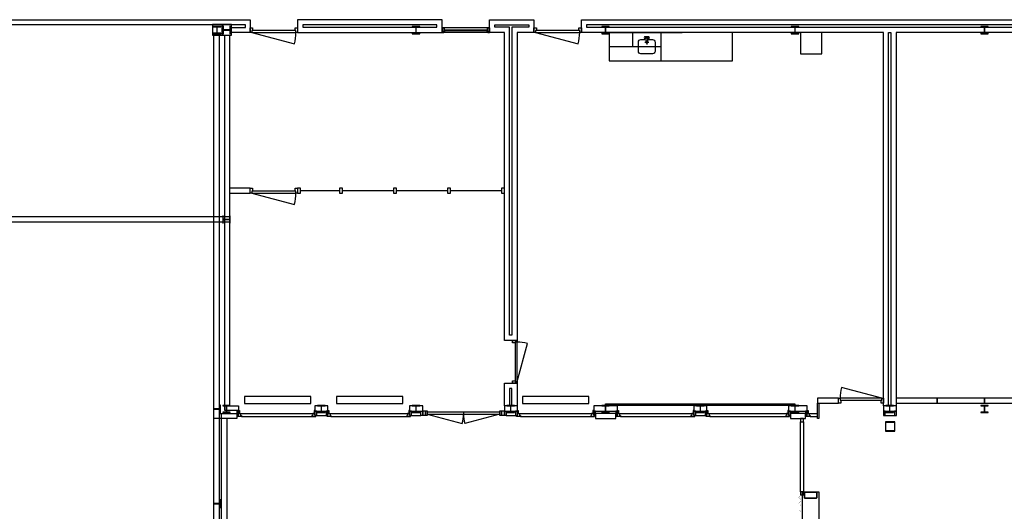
# Model space of a CAD drawing. Header units: millimetres. Extents: x 7256 to 213640, y 21030 to 164335.
# Tile 28 of 70: x 84624 to 105408, y 110292 to 120674. Entities that reach past the tile are written whole.
import ezdxf

# ---------------------------------------------------------------- set-up
doc = ezdxf.new("R2010")
doc.units = ezdxf.units.MM
doc.header["$LTSCALE"] = 100
for name, color, linetype in [('AA28----_KONSTRUKTIE', 252, 'Continuous'), ('AL21----_BUITENWAND', 3, 'Continuous'), ('AL22----_BINNENWAND', 2, 'Continuous'), ('AL28----_KONSTRUKTIE_BETON', 3, 'Continuous'), ('AL28----_KONSTRUKTIE_STAAL', 1, 'Continuous'), ('AL31----_BUITENKOZIJNEN', 1, 'Continuous'), ('AL32----_BINNENKOZIJNEN', 1, 'Continuous'), ('AL51----_RADIATOREN', 8, 'Continuous'), ('AL73----_KEUKEN', 7, 'Continuous'), ('AL90----_GROEN', 3, 'Continuous')]:
    doc.layers.add(name, color=color, linetype=linetype)

# ---------------------------------------------------------------- blocks, each defined once
blk = doc.blocks.new('HEA 160')
at = {"layer": 'AA28----_KONSTRUKTIE'}
h = blk.add_hatch(color=256, dxfattribs=at)
h.dxf.hatch_style = 1
h.paths.add_polyline_path([(80, -76), (80, -67), (18, -67, -0.414214), (3, -52), (3, 52, -0.414214), (18, 67), (80, 67), (80, 76), (-80, 76), (-80, 67), (-18, 67, -0.414214), (-3, 52), (-3, -52, -0.414214), (-18, -67), (-80, -67), (-80, -76)])
at = {"layer": 'AL28----_KONSTRUKTIE_STAAL'}
blk.add_lwpolyline([(-80, 76), (-80, 67), (-18, 67, -0.414214), (-3, 52), (-3, -52, -0.414214), (-18, -67), (-80, -67), (-80, -76), (80, -76), (80, -67), (18, -67, -0.414214), (3, -52), (3, 52, -0.414214), (18, 67), (80, 67), (80, 76)], format="xyb", close=True, dxfattribs=at)
blk = doc.blocks.new('*U144')
at = {"layer": 'AL31----_BUITENKOZIJNEN'}
for points in [[(-1565, 21), (-826, 219)], [(-35, 21), (-774, 219)], [(-800, -21), (-800, 21)]]:
    blk.add_lwpolyline(points, dxfattribs=at)
for points in [[(-1600, 50), (-1565, 50), (-1565, -50), (-1600, -50)], [(-1565, 21), (-1565, -21), (-35, -21), (-35, 21)], [(-35, 50), (0, 50), (0, -50), (-35, -50)]]:
    blk.add_lwpolyline(points, close=True, dxfattribs=at)
for centre, start, end in [((-1565, 21), 0, 15), ((-35, 21), 164.9994, 180.0017)]:
    blk.add_arc(centre, 765, start, end, dxfattribs=at)
blk = doc.blocks.new('*U131')
at = {"layer": 'AL32----_BINNENKOZIJNEN'}
blk.add_lwpolyline([(-35, 50), (-933, 291)], dxfattribs=at)
for points in [[(-1000, 50), (-965, 50), (-965, 9), (-950, 9), (-950, -50), (-1000, -50)], [(-965, 9), (-35, 9), (-35, 50), (-965, 50)], [(-50, -50), (-50, 9), (-35, 9), (-35, 50), (0, 50), (0, -50)]]:
    blk.add_lwpolyline(points, close=True, dxfattribs=at)
blk.add_arc((-35, 50), 930, 165, 180, dxfattribs=at)
blk = doc.blocks.new('*U162')
at = {"layer": 'AL32----_BINNENKOZIJNEN'}
for points in [[(-1000, -50), (-965, -50), (-965, -9), (-950, -9), (-950, 50), (-1000, 50)], [(-1000, 50), (-965, 50), (-965, 9), (-950, 9), (-950, -50), (-1000, -50)], [(-965, 9), (-35, 9), (-35, 50), (-965, 50)], [(-50, 50), (-50, -9), (-35, -9), (-35, -50), (0, -50), (0, 50)], [(-50, -50), (-50, 9), (-35, 9), (-35, 50), (0, 50), (0, -50)], [(-965, -9), (-35, -9), (-35, -50), (-965, -50)]]:
    blk.add_lwpolyline(points, close=True, dxfattribs=at)
blk = doc.blocks.new('*U145')
at = {"layer": 'AL32----_BINNENKOZIJNEN'}
blk.add_lwpolyline([(-35, 51), (-885, 277)], dxfattribs=at)
for points in [[(-950, 50), (-915, 50), (-915, 9), (-900, 9), (-900, -50), (-950, -50)], [(-915, 9), (-35, 9), (-35, 50), (-915, 50)], [(-50, -50), (-50, 9), (-35, 9), (-35, 50), (0, 50), (0, -50)]]:
    blk.add_lwpolyline(points, close=True, dxfattribs=at)
blk.add_arc((-35, 51), 880, 165.0737, 180.0724, dxfattribs=at)
blk = doc.blocks.new('*U133')
at = {"layer": 'AL32----_BINNENKOZIJNEN'}
blk.add_lwpolyline([(-35, 50), (-837, 265)], dxfattribs=at)
for points in [[(-900, 50), (-865, 50), (-865, 9), (-850, 9), (-850, -50), (-900, -50)], [(-865, 9), (-35, 9), (-35, 50), (-865, 50)], [(-50, -50), (-50, 9), (-35, 9), (-35, 50), (0, 50), (0, -50)]]:
    blk.add_lwpolyline(points, close=True, dxfattribs=at)
blk.add_arc((-35, 50), 830, 165, 180, dxfattribs=at)
blk = doc.blocks.new('boom13')
for p, q in [((-606, 955), (-1011, 1186)), ((-449, 798), (-606, 955)), ((137, 948), (50, 672)), ((-204, 179), (-722, 696)), ((-679, 738), (-388, 450)), ((-370, 711), (-449, 798)), ((-213, 484), (-370, 711)), ((50, 672), (6, 360)), ((299, 369), (659, 718)), ((-388, 450), (-261, 327)), ((-156, 367), (-213, 484)), ((-966, 249), (-645, 88)), ((-261, 327), (-187, 297)), ((-187, 297), (-156, 327)), ((-156, 327), (-156, 367)), ((6, 360), (32, 289)), ((32, 289), (121, 280)), ((121, 280), (299, 369)), ((-645, 88), (-379, 36)), ((-379, 36), (-204, 40)), ((-170, 127), (-204, 179)), ((-204, 40), (-170, 70)), ((-170, 70), (-170, 127)), ((228, 49), (201, 13)), ((201, 13), (201, -58)), ((388, 76), (228, 49)), ((950, 127), (388, 76)), ((201, -58), (255, -111)), ((255, -111), (362, -147)), ((362, -147), (935, -144))]:
    blk.add_line(p, q)
for points in [[(-413, 759), (-447, 992), (-269, 1281), (-35, 1515), (-13, 1692), (-46, 1926)], [(-257, 1303), (-235, 1570), (-369, 1759), (-402, 1881)], [(-366, 1282), (-285, 1517), (-346, 1659), (-369, 1793), (-399, 1887)], [(-313, 1681), (-246, 1770), (-257, 1904)], [(-285, 1532), (-63, 1735), (-14, 1860), (-45, 1939)], [(-189, 1626), (-250, 1894)], [(-224, 1581), (-146, 1704), (-124, 1926)], [(-55, 1742), (181, 1756), (261, 1834), (270, 1904)], [(-22, 1868), (112, 1906)], [(137, 948), (215, 1182), (313, 1542), (331, 1778), (411, 1903)], [(354, 1515), (343, 1637), (165, 1748), (199, 1926)], [(269, 1841), (364, 1903)], [(-702, 1481), (-858, 1537), (-925, 1692)], [(-169, 984), (-173, 989), (-374, 1274), (-593, 1370), (-859, 1546), (-920, 1704)], [(-814, 1737), (-669, 1392), (-536, 1248), (-447, 981), (-524, 1248), (-480, 1481), (-536, 1726), (-569, 1837)], [(-585, 1378), (-599, 1520), (-669, 1591), (-715, 1702), (-785, 1773)], [(-708, 1694), (-659, 1803)], [(-669, 1381), (-636, 1592), (-702, 1793)], [(-35, 1515), (210, 1548), (477, 1492), (599, 1537), (788, 1637), (821, 1737)], [(321, 1550), (472, 1698), (497, 1863)], [(343, 1648), (488, 1704), (532, 1826)], [(499, 1715), (710, 1781)], [(590, 1752), (544, 1831)], [(707, 1648), (598, 1744), (607, 1815)], [(929, 1057), (924, 1363), (729, 1530), (715, 1656), (740, 1774)], [(800, 1490), (920, 1686)], [(-1254, 1296), (-1229, 1464), (-1251, 1463)], [(-1095, 1504), (-1160, 1475), (-1194, 1518)], [(-966, 249), (-1136, 377), (-1160, 636), (-1100, 999), (-1069, 1336), (-1084, 1501), (-1026, 1635)], [(-1158, 1348), (-1114, 1592)], [(-838, 771), (-961, 988), (-951, 1244), (-993, 1420), (-1088, 1527), (-1114, 1604)], [(-874, 1546), (-1008, 1540), (-1062, 1627)], [(848, 806), (945, 1056), (1095, 1189), (1176, 1392), (1248, 1462)], [(988, 1381), (922, 1526), (922, 1604), (933, 1648)], [(932, 1371), (1068, 1535), (1076, 1574)], [(1020, 1171), (1001, 1377), (1055, 1484), (1130, 1550)], [(1040, 1500), (1046, 1595)], [(-1383, 1234), (-1502, 1265)], [(-722, 696), (-968, 847), (-1210, 999), (-1342, 1181), (-1459, 1300)], [(-972, 987), (-1092, 1170), (-1254, 1296), (-1400, 1311)], [(-1104, 1115), (-1320, 1126), (-1373, 1231), (-1358, 1377)], [(-969, 892), (-1014, 1192), (-1158, 1337), (-1303, 1415)], [(685, 691), (848, 929), (1012, 1163), (1200, 1286), (1325, 1397)], [(988, 926), (1177, 1037), (1311, 1192), (1333, 1337)], [(1119, 1196), (1316, 1218), (1395, 1296)], [(1214, 1211), (1341, 1351)], [(-1218, 1007), (-1423, 978), (-1532, 1026), (-1602, 1097)], [(-1330, 1129), (-1455, 1092), (-1557, 1142)], [(1305, 896), (1432, 1083), (1519, 1137)], [(1311, 1192), (1478, 1159), (1478, 1181)], [(-1157, 647), (-1453, 701), (-1638, 830), (-1700, 903)], [(-1427, 965), (-1568, 891), (-1646, 887), (-1690, 896)], [(-1598, 808), (-1608, 902), (-1661, 962)], [(-1548, 1010), (-1643, 1011)], [(-679, 738), (-791, 848), (-980, 892), (-1347, 903), (-1637, 1026)], [(-169, 984), (-101, 476), (-74, 236), (-3, 182), (130, 191), (264, 289), (685, 691)], [(766, 803), (988, 914), (1244, 892), (1422, 926), (1533, 1014), (1611, 1037)], [(945, 124), (950, 127), (1245, 314), (1352, 529), (1541, 785), (1701, 838)], [(1098, 677), (1297, 903), (1502, 996), (1597, 1011)], [(1463, 973), (1549, 932), (1627, 947)], [(1542, 801), (1542, 935), (1631, 984)], [(-1736, 459), (-1813, 667)], [(-1509, -64), (-1555, 179), (-1512, 448), (-1563, 568), (-1672, 752), (-1774, 780)], [(-1451, 712), (-1677, 725), (-1768, 772)], [(659, 718), (855, 798), (1090, 685), (1371, 447), (1644, 247), (1792, 175), (1878, 56)], [(1360, 520), (1502, 527), (1577, 594), (1689, 634), (1764, 701)], [(1600, 578), (1633, 704), (1728, 766)], [(1681, 627), (1788, 573)], [(1718, 569), (1805, 655)], [(-1674, 471), (-1860, 508)], [(-1661, 307), (-1724, 449), (-1848, 487)], [(-1613, 398), (-1733, 556), (-1840, 584)], [(1472, 391), (1592, 570), (1710, 561), (1827, 474)], [(-1529, 325), (-1650, 308), (-1752, 124), (-1932, 149)], [(-1395, 307), (-1656, 145), (-1699, -108), (-1799, -185), (-1913, -224)], [(-1138, 366), (-1403, 320), (-1594, 382), (-1810, 346), (-1907, 371)], [(1252, 306), (1483, 213), (1628, 268), (1763, 283), (1859, 309)], [(1499, 212), (1690, -20), (1812, -74), (1893, -48)], [(1800, 183), (1809, 254), (1864, 261)], [(-1667, 148), (-1877, 180), (-1915, 167)], [(-879, -432), (-510, -289), (-226, -147), (-217, -67), (-297, 5), (-404, 31)], [(0, 162), (-62, 137), (-62, 37), (0, 0), (100, -12), (125, 25), (112, 112), (75, 137), (37, 125), (0, 150)], [(1521, -126), (1674, 12), (1792, 33), (1890, 12)], [(1587, 113), (1858, 159)], [(1797, 55), (1876, 106)], [(-1701, -27), (-1930, -25)], [(-879, -432), (-967, -449), (-1264, -286), (-1509, -64), (-1688, -51), (-1919, -96)], [(-1566, -256), (-1692, -185), (-1916, -173)], [(-1789, -188), (-1814, -330), (-1879, -359)], [(-891, -407), (-492, -352), (-218, -204), (-135, -200), (-113, -230), (-130, -300), (-237, -923)], [(-87, -62), (-162, -87), (-125, -162), (-62, -150), (0, -125), (0, -62), (-37, -50), (-100, -75)], [(75, -100), (37, -150), (112, -200), (150, -162), (137, -87), (75, -100)], [(935, -144), (1224, -133), (1510, -124), (1721, -202), (1884, -236)], [(986, -142), (1123, -269), (1479, -385), (1713, -415), (1834, -501)], [(1697, -28), (1699, -264), (1772, -347), (1843, -360)], [(1821, -67), (1852, -203)], [(-1662, -350), (-1754, -288), (-1887, -306)], [(-1505, -468), (-1710, -415), (-1864, -478)], [(-1817, -341), (-1861, -422)], [(-1287, -276), (-1555, -267), (-1737, -410), (-1857, -449)], [(-891, -407), (-1135, -370), (-1495, -471), (-1706, -577), (-1854, -573)], [(-492, -352), (-495, -358), (-911, -922), (-881, -1160), (-895, -1478), (-999, -1611)], [(-702, -669), (-359, -405), (-163, -271), (-39, -236), (59, -236), (166, -271), (264, -360), (639, -692)], [(319, -824), (184, -520), (95, -342), (15, -298), (-39, -325), (-83, -431), (-318, -1107)], [(1486, -393), (1626, -551), (1790, -585)], [(1780, -356), (1837, -454)], [(-1728, -663), (-1831, -613)], [(-1693, -853), (-1356, -691), (-1218, -551), (-956, -449), (-1218, -540), (-1454, -507), (-1695, -574), (-1805, -613)], [(-1477, -889), (-1610, -694), (-1718, -666), (-1783, -695)], [(-1344, -691), (-1557, -668), (-1754, -744)], [(-1602, -926), (-1703, -830)], [(-1443, -729), (-1491, -887), (-1643, -962)], [(-702, -669), (-806, -786), (-841, -977), (-833, -1345), (-941, -1639)], [(638, -689), (708, -890), (584, -1119), (332, -1387), (120, -1650), (40, -1795), (-83, -1874)], [(319, -824), (428, -1069), (547, -1423), (663, -1629), (666, -1778)], [(637, -691), (642, -693), (968, -818), (1204, -776), (1522, -774), (1661, -871)], [(963, -976), (1270, -987), (1446, -800), (1573, -792), (1689, -823)], [(966, -829), (1029, -1069), (1159, -1153), (1252, -1252), (1330, -1314)], [(1201, -787), (1292, -897), (1390, -917), (1490, -983), (1588, -1004)], [(1535, -766), (1643, -686), (1736, -728)], [(1565, -784), (1666, -680), (1736, -692)], [(1674, -672), (1756, -630)], [(-1179, -979), (-1466, -892), (-1599, -915), (-1651, -982)], [(-1308, -945), (-1507, -1134)], [(-922, -919), (-1165, -971), (-1255, -1096), (-1359, -1184), (-1424, -1259)], [(-841, -966), (-1139, -1026), (-1276, -1177), (-1346, -1326)], [(-237, -923), (-239, -1212), (-245, -1498), (-333, -1704), (-375, -1866)], [(717, -882), (962, -992), (1087, -1149), (1286, -1240), (1352, -1315)], [(1277, -995), (1434, -1138), (1473, -1149)], [(1403, -869), (1592, -998)], [(1479, -981), (1500, -1099)], [(-318, -1107), (-576, -1144), (-942, -1102), (-1280, -1088), (-1443, -1111), (-1580, -1060)], [(-1287, -1178), (-1533, -1146)], [(-1445, -1122), (-1413, -1185), (-1455, -1222)], [(-1057, -1112), (-1057, -1328), (-1160, -1386), (-1306, -1378)], [(-892, -1157), (-1006, -1242), (-1031, -1339), (-1102, -1435), (-1127, -1532)], [(-587, -1142), (-626, -1440), (-745, -1631), (-816, -1696)], [(-307, -1109), (-249, -1371), (-300, -1565), (-254, -1779), (-274, -1877)], [(576, -1126), (792, -1336), (874, -1546), (884, -1641)], [(1038, -1082), (966, -1374), (995, -1505), (1065, -1554)], [(1011, -1213), (1210, -1402)], [(1093, -1173), (1105, -1371), (1179, -1454)], [(-1099, -1424), (-1218, -1439)], [(-1162, -1397), (-1187, -1517)], [(-1059, -1339), (-1017, -1461), (-1061, -1566)], [(-637, -1438), (-639, -1665), (-681, -1758)], [(-235, -1363), (-61, -1615), (194, -1645), (276, -1742), (321, -1853)], [(544, -1434), (501, -1641), (572, -1792)], [(963, -1385), (775, -1528), (752, -1636), (784, -1700)], [(784, -1343), (965, -1480), (1014, -1570)], [(1103, -1268), (1237, -1402)], [(-887, -1491), (-812, -1602), (-859, -1694)], [(-726, -1590), (-819, -1605), (-876, -1661)], [(-316, -1584), (-467, -1712), (-490, -1821)], [(-386, -1649), (-414, -1837)], [(-248, -1508), (-117, -1669), (-102, -1788), (-127, -1884)], [(-63, -1626), (-84, -1837), (-69, -1874)], [(113, -1651), (122, -1880)], [(271, -1486), (445, -1614), (430, -1731), (336, -1844)], [(452, -1623), (576, -1662), (633, -1760)], [(750, -1647), (705, -1752)], [(853, -1505), (808, -1589), (819, -1668)], [(1006, -1508), (916, -1614)], [(-81, -1793), (-33, -1875)], [(47, -1803), (118, -1815), (122, -1870)], [(278, -1731), (422, -1749), (454, -1813)], [(433, -1752), (515, -1792)], [(437, -1740), (518, -1831)]]:
    blk.add_lwpolyline(points)

msp = doc.modelspace()

# ---------------------------------------------------------------- hatches: boundary and pattern name
at = {"layer": 'AA28----_KONSTRUKTIE'}
h = msp.add_hatch(color=256, dxfattribs=at)
h.dxf.hatch_style = 1
h.paths.add_polyline_path([(102909, 112183, 0.414214), (102897, 112171), (102897, 111995, 0.414214), (102909, 111983), (103085, 111983, 0.414214), (103097, 111995), (103097, 112171, 0.414214), (103085, 112183)])
h.paths.add_polyline_path([(102909, 112173, 0.414214), (102907, 112171), (102907, 111995, 0.414214), (102909, 111993), (103085, 111993, 0.414214), (103087, 111995), (103087, 112171, 0.414214), (103085, 112173)], flags=16)
h = msp.add_hatch(color=256, dxfattribs=at)
h.dxf.hatch_style = 1
h.paths.add_polyline_path([(103097, 112183), (103097, 111983), (102897, 111983), (102897, 112183)])
h.paths.add_polyline_path([(103087, 111993), (102907, 111993), (102907, 112173), (103087, 112173)], flags=16)
h = msp.add_hatch(color=256, dxfattribs=at)
h.dxf.hatch_style = 1
edge = h.paths.add_edge_path(flags=16)
edge.add_arc((101205, 110578), 7, 180, 270, ccw=False)
edge.add_line((101198, 110578), (101198, 110688))
edge.add_arc((101206, 110688), 7.18, 90.9871, 179.0129, ccw=False)
edge.add_line((101205, 110695), (101435, 110695))
edge.add_arc((101435, 110688), 7.18, 0.9855, 89.0146, ccw=False)
edge.add_line((101442, 110688), (101442, 110578))
edge.add_arc((101435, 110578), 7.18, 270.9856, 359.0144, ccw=False)
edge.add_line((101435, 110571), (101205, 110571))
edge = h.paths.add_edge_path()
edge.add_arc((101205, 110578), 15, 180, 270, ccw=False)
edge.add_line((101190, 110578), (101190, 110688))
edge.add_arc((101206, 110688), 15.2, 90.6789, 179.3211, ccw=False)
edge.add_line((101205, 110703), (101435, 110703))
edge.add_arc((101435, 110688), 15.2, 0.6778, 89.3223, ccw=False)
edge.add_line((101450, 110688), (101450, 110578))
edge.add_arc((101435, 110578), 15.2, 270.6778, 359.3222, ccw=False)
edge.add_line((101435, 110563), (101205, 110563))
h = msp.add_hatch(color=256, dxfattribs=at)
h.dxf.hatch_style = 1
edge = h.paths.add_edge_path(flags=16)
edge.add_arc((101205, 110578), 7, 180, 270, ccw=False)
edge.add_line((101198, 110578), (101198, 110688))
edge.add_arc((101206, 110688), 7.18, 90.9871, 179.0129, ccw=False)
edge.add_line((101205, 110695), (101435, 110695))
edge.add_arc((101435, 110688), 7.18, 0.9855, 89.0146, ccw=False)
edge.add_line((101442, 110688), (101442, 110578))
edge.add_arc((101435, 110578), 7.18, 270.9856, 359.0144, ccw=False)
edge.add_line((101435, 110571), (101205, 110571))
edge = h.paths.add_edge_path()
edge.add_arc((101205, 110578), 15, 180, 270, ccw=False)
edge.add_line((101190, 110578), (101190, 110688))
edge.add_arc((101206, 110688), 15.2, 90.6789, 179.3211, ccw=False)
edge.add_line((101205, 110703), (101435, 110703))
edge.add_arc((101435, 110688), 15.2, 0.6778, 89.3223, ccw=False)
edge.add_line((101450, 110688), (101450, 110578))
edge.add_arc((101435, 110578), 15.2, 270.6778, 359.3222, ccw=False)
edge.add_line((101435, 110563), (101205, 110563))

# ---------------------------------------------------------------- linework, layer by layer
at = {"layer": 'AL21----_BUITENWAND'}
for p, q in [((89205, 112249), (88725, 112249)), ((88835, 112359), (89205, 112359)), ((89205, 112359), (89205, 112249))]:
    msp.add_line(p, q, dxfattribs=at)
for points in [[(88725, 112249), (88725, 120349)], [(88835, 120349), (88835, 112359)], [(88835, 116514), (88835, 108201), (88725, 108201), (88725, 116514)], [(89055, 112519), (89243, 112519), (89243, 112419), (88955, 112419)], [(89055, 112519), (89243, 112519), (89243, 112419), (88955, 112419)], [(101145, 110703), (101490, 110703)]]:
    msp.add_lwpolyline(points, dxfattribs=at)
for points in [[(90855, 112519), (90855, 112409), (91131, 112409), (91131, 112519)], [(92855, 112519), (92855, 112409), (93131, 112409), (93131, 112519)], [(94855, 112519), (94855, 112409), (95131, 112409), (95131, 112519)], [(96740, 112519), (96740, 112409), (97243, 112409), (97243, 112519)], [(98855, 112519), (98855, 112409), (99131, 112409), (99131, 112519)], [(100855, 112519), (100855, 112409), (101246, 112409), (101246, 112519)], [(102855, 112519), (102855, 112409), (103131, 112409), (103131, 112519)], [(89205, 112359), (89205, 112249), (88995, 112249), (88995, 108239), (88885, 108239), (88885, 112359)], [(96778, 112359), (96778, 112249), (97205, 112249), (97205, 112359)], [(100893, 112359), (100893, 112249), (101208, 112249), (101208, 112359)], [(101145, 110703), (101490, 110703), (101490, 108703), (101145, 108703)]]:
    msp.add_lwpolyline(points, close=True, dxfattribs=at)
at = {"layer": 'AL21----_BUITENWAND', "const_width": 2}
msp.add_lwpolyline([(101117, 110261), (101117, 110285, 0.19762), (101116, 110286), (101068, 110335, -0.411302), (101068, 110338), (101117, 110386, 0.19762), (101117, 110387), (101117, 110411, 0.19762), (101117, 110412), (101069, 110461, -0.411302), (101069, 110464), (101117, 110512, 0.19762), (101118, 110513), (101118, 110537, 0.19762), (101117, 110538), (101069, 110587, -0.411302), (101069, 110590), (101118, 110638, 0.19762), (101118, 110639), (101118, 110655)], format="xyb", dxfattribs=at)
at = {"layer": 'AL22----_BINNENWAND'}
for p, q in [((90490, 120674), (90490, 120404)), ((93542, 120674), (90490, 120674)), ((93542, 120404), (93542, 120674)), ((90490, 120404), (92892, 120404)), ((92892, 120404), (93542, 120404)), ((97020, 120404), (98610, 120404))]:
    msp.add_line(p, q, dxfattribs=at)
for points in [[(89066, 120509), (89390, 120509), (89390, 120564), (83788, 120564), (83788, 120674), (89490, 120674), (89490, 120404), (89066, 120404)], [(88693, 120574), (88693, 120349), (89093, 120349), (89093, 120574), (88693, 120574)], [(88893, 120574), (88893, 120349)], [(94965, 120514), (94652, 120514), (94652, 120564), (95370, 120564), (95370, 120514), (95015, 120514)], [(108441, 120674), (109639, 120674), (109639, 120404), (103125, 120404), (103125, 112519), (102855, 112519), (102855, 120404), (96480, 120404), (96480, 120674), (107441, 120674)], [(107441, 120564), (96590, 120564), (96590, 120514), (107441, 120514)], [(88955, 112419), (88955, 120349)], [(89055, 120349), (89055, 112519)], [(95015, 120514), (95015, 114009), (94965, 114009), (94965, 120514)], [(90550, 117064), (91375, 117064)], [(91435, 117064), (92515, 117064)], [(92575, 117064), (93655, 117064)], [(93715, 117064), (94795, 117064)], [(89055, 116514), (84290, 116514), (84290, 116404), (89055, 116404)], [(88725, 116514), (84290, 116514), (84290, 116404), (88725, 116404)], [(88955, 112419), (88955, 116514)], [(89055, 116514), (89055, 112519)]]:
    msp.add_lwpolyline(points, dxfattribs=at)
for points in [[(90600, 120564), (90600, 120514), (93432, 120514), (93432, 120564)], [(94855, 120404), (94542, 120404), (94542, 120674), (95480, 120674), (95480, 120404), (95125, 120404), (95125, 113899), (94855, 113899)], [(101105, 120404), (101105, 119954), (101555, 119954), (101555, 120404)], [(102965, 120404), (103015, 120404), (103015, 112519), (102965, 112519)], [(89490, 117014), (89490, 117114), (89055, 117114), (89055, 117014)], [(90490, 117114), (90490, 117014), (90550, 117014), (90550, 117114)], [(91375, 117114), (91375, 117014), (91435, 117014), (91435, 117114)], [(92515, 117114), (92515, 117014), (92575, 117014), (92575, 117114)], [(93655, 117114), (93655, 117014), (93715, 117014), (93715, 117114)], [(94795, 117114), (94795, 117014), (94855, 117014), (94855, 117114)], [(94855, 112999), (95125, 112999), (95125, 112519), (95015, 112519), (95015, 112889), (94965, 112889), (94965, 112519), (94855, 112519)], [(101490, 112249), (101465, 112249), (101465, 112579), (101490, 112579), (101490, 112554)]]:
    msp.add_lwpolyline(points, close=True, dxfattribs=at)
at = {"layer": 'AL28----_KONSTRUKTIE_STAAL'}
msp.add_lwpolyline([(100984, 112530), (96990, 112530), (96990, 112545), (96990, 112560), (100984, 112560)], close=True, dxfattribs=at)
for points in [[(103085, 112183), (102909, 112183, 0.414214), (102897, 112171), (102897, 111995, 0.414214), (102909, 111983), (103085, 111983, 0.414214), (103097, 111995), (103097, 112171, 0.414214)], [(103085, 112173, -0.414214), (103087, 112171), (103087, 111995, -0.414214), (103085, 111993), (102909, 111993, -0.414214), (102907, 111995), (102907, 112171, -0.414214), (102909, 112173)], [(101205, 110563, -0.414214), (101190, 110578), (101190, 110688, -0.40729), (101205, 110703), (101435, 110703, -0.407301), (101450, 110688), (101450, 110578, -0.4073), (101435, 110563)], [(101205, 110571, -0.414214), (101198, 110578), (101198, 110688, -0.404157), (101205, 110695), (101435, 110695, -0.404174), (101442, 110688), (101442, 110578, -0.404173), (101435, 110571)]]:
    msp.add_lwpolyline(points, format="xyb", close=True, dxfattribs=at)
at = {"layer": 'AL31----_BUITENKOZIJNEN'}
for points in [[(89205, 112409), (89205, 112319), (89243, 112319), (89243, 112409)], [(89243, 112356), (89287, 112356), (89287, 112319), (89305, 112319), (89305, 112296), (89225, 112296), (89225, 112319), (89243, 112319)], [(89243, 112424), (89261, 112424), (89261, 112356), (89243, 112356)], [(90811, 112356), (90811, 112319), (90793, 112319), (90793, 112296), (90873, 112296), (90873, 112319), (90855, 112319), (90855, 112356)], [(90855, 112424), (90837, 112424), (90837, 112356), (90855, 112356)], [(90855, 112409), (90855, 112319), (90893, 112319), (90893, 112409)], [(91093, 112409), (91093, 112319), (91131, 112319), (91131, 112409)], [(91131, 112356), (91175, 112356), (91175, 112319), (91193, 112319), (91193, 112296), (91113, 112296), (91113, 112319), (91131, 112319)], [(91131, 112424), (91149, 112424), (91149, 112356), (91131, 112356)], [(92811, 112356), (92811, 112319), (92793, 112319), (92793, 112296), (92873, 112296), (92873, 112319), (92855, 112319), (92855, 112356)], [(92855, 112424), (92837, 112424), (92837, 112356), (92855, 112356)], [(92855, 112409), (92855, 112319), (92893, 112319), (92893, 112409)], [(93093, 112409), (93131, 112409), (93131, 112319), (93093, 112319)], [(93131, 112414), (93193, 112414), (93193, 112319), (93131, 112319)], [(94793, 112414), (94855, 112414), (94855, 112319), (94793, 112319)], [(94855, 112409), (94893, 112409), (94893, 112319), (94855, 112319)], [(95093, 112409), (95093, 112319), (95131, 112319), (95131, 112409)], [(95131, 112356), (95175, 112356), (95175, 112319), (95193, 112319), (95193, 112296), (95113, 112296), (95113, 112319), (95131, 112319)], [(95131, 112424), (95149, 112424), (95149, 112356), (95131, 112356)], [(96696, 112356), (96696, 112319), (96678, 112319), (96678, 112296), (96758, 112296), (96758, 112319), (96740, 112319), (96740, 112356)], [(96740, 112424), (96722, 112424), (96722, 112356), (96740, 112356)], [(96740, 112409), (96740, 112319), (96778, 112319), (96778, 112409)], [(97205, 112409), (97205, 112319), (97243, 112319), (97243, 112409)], [(97243, 112356), (97287, 112356), (97287, 112319), (97305, 112319), (97305, 112296), (97225, 112296), (97225, 112319), (97243, 112319)], [(97243, 112424), (97261, 112424), (97261, 112356), (97243, 112356)], [(98811, 112356), (98811, 112319), (98793, 112319), (98793, 112296), (98873, 112296), (98873, 112319), (98855, 112319), (98855, 112356)], [(98855, 112424), (98837, 112424), (98837, 112356), (98855, 112356)], [(98855, 112409), (98855, 112319), (98893, 112319), (98893, 112409)], [(99093, 112409), (99093, 112319), (99131, 112319), (99131, 112409)], [(99131, 112356), (99175, 112356), (99175, 112319), (99193, 112319), (99193, 112296), (99113, 112296), (99113, 112319), (99131, 112319)], [(99131, 112424), (99149, 112424), (99149, 112356), (99131, 112356)], [(100811, 112356), (100811, 112319), (100793, 112319), (100793, 112296), (100873, 112296), (100873, 112319), (100855, 112319), (100855, 112356)], [(100855, 112424), (100837, 112424), (100837, 112356), (100855, 112356)], [(100855, 112409), (100855, 112319), (100893, 112319), (100893, 112409)], [(101170, 112249), (101108, 112249), (101108, 112179), (101170, 112179)], [(101208, 112409), (101208, 112319), (101246, 112319), (101246, 112409)], [(101246, 112356), (101290, 112356), (101290, 112319), (101308, 112319), (101308, 112296), (101228, 112296), (101228, 112319), (101246, 112319)], [(101246, 112424), (101264, 112424), (101264, 112356), (101246, 112356)], [(102855, 112409), (102855, 112319), (102893, 112319), (102893, 112409)], [(103093, 112409), (103093, 112319), (103131, 112319), (103131, 112409)], [(101108, 112179), (101170, 112179), (101170, 110707), (101108, 110707)], [(101170, 110707), (101108, 110707), (101108, 110637), (101170, 110637)]]:
    msp.add_lwpolyline(points, close=True, dxfattribs=at)
for points in [[(89287, 112356), (90811, 112356)], [(89305, 112296), (90793, 112296)], [(90893, 112319), (91093, 112319)], [(91175, 112356), (92811, 112356)], [(91193, 112296), (92793, 112296)], [(92893, 112319), (93093, 112319)], [(94893, 112319), (95093, 112319)], [(95175, 112356), (96696, 112356)], [(95193, 112296), (96678, 112296)], [(97287, 112356), (98811, 112356)], [(97305, 112296), (98793, 112296)], [(98893, 112319), (99093, 112319)], [(99175, 112356), (100811, 112356)], [(99193, 112296), (100793, 112296)], [(101290, 112356), (101465, 112356)], [(101308, 112296), (101465, 112296)], [(102893, 112319), (103093, 112319)]]:
    msp.add_lwpolyline(points, dxfattribs=at)
at = {"layer": 'AL32----_BINNENKOZIJNEN'}
for points in [[(101905, 112579), (101905, 112679), (101468, 112679), (101468, 112579)], [(103990, 112579), (103990, 112679), (103125, 112679), (103125, 112579)], [(104990, 112579), (104990, 112679), (103990, 112679), (103990, 112579)], [(105990, 112579), (105990, 112679), (104990, 112679), (104990, 112579)]]:
    msp.add_lwpolyline(points, close=True, dxfattribs=at)
at = {"layer": 'AL51----_RADIATOREN'}
for points in [[(89368, 112719), (89368, 112569), (90768, 112569), (90768, 112719)], [(91310, 112719), (91310, 112569), (92710, 112569), (92710, 112719)], [(95236, 112719), (95236, 112569), (96636, 112569), (96636, 112719)]]:
    msp.add_lwpolyline(points, close=True, dxfattribs=at)
at = {"layer": 'AL73----_KEUKEN'}
msp.add_lwpolyline([(97070, 120404), (97070, 119804), (99670, 119804), (99670, 120404)], close=True, dxfattribs=at)
for points in [[(97560, 120397), (97560, 120103)], [(98160, 120404), (98160, 119797)], [(97875, 120270), (97885, 120275), (97905, 120275), (97915, 120293), (97905, 120310), (97885, 120310), (97875, 120315), (97845, 120315), (97835, 120310), (97815, 120310), (97805, 120293), (97815, 120275), (97835, 120275), (97845, 120270)], [(97838, 120193), (97818, 120193)], [(97822, 120310), (97832, 120293), (97822, 120275)], [(97835, 120310), (97845, 120293), (97835, 120275)], [(97872, 120193), (97848, 120193)], [(97860, 120235), (97860, 120215)], [(97860, 120205), (97860, 120181)], [(97860, 120171), (97860, 120151)], [(97885, 120310), (97875, 120293), (97885, 120275)], [(97902, 120193), (97882, 120193)], [(97899, 120310), (97889, 120293), (97899, 120275)], [(98160, 120104), (97070, 120104)]]:
    msp.add_lwpolyline(points, dxfattribs=at)
msp.add_lwpolyline([(97899, 120254), (97985, 120254, -0.414214), (98035, 120204), (98035, 120004, -0.414214), (97985, 119954), (97735, 119954, -0.414214), (97685, 120004), (97685, 120204, -0.414214), (97735, 120254), (97822, 120254)], format="xyb", dxfattribs=at)
msp.add_lwpolyline([(97875, 120293), (97876, 120193, -0.414529), (97861, 120178), (97860, 120178, -0.414214), (97845, 120193), (97845, 120293)], format="xyb", close=True, dxfattribs=at)

# ---------------------------------------------------------------- block references
at = {"layer": 'AL28----_KONSTRUKTIE_BETON'}
for p in [(88790, 120454), (92990, 120454), (96990, 120454), (100990, 120454), (104990, 120454), (88990, 112454), (88990, 112454), (90990, 112454), (92990, 112454), (94990, 112454), (96990, 112454), (98990, 112454), (100990, 112454), (100990, 112454), (102990, 112454), (104990, 112454)]:
    msp.add_blockref('HEA 160', p, dxfattribs=at)
at = {"layer": 'AL28----_KONSTRUKTIE_BETON', "rotation": 90}
for p in [(88990, 120454), (88988, 116454), (88790, 112454), (88790, 112454), (88790, 110454)]:
    msp.add_blockref('HEA 160', p, dxfattribs=at)
at = {"layer": 'AL31----_BUITENKOZIJNEN', "rotation": 179.9590598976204}
msp.add_blockref('*U144', (93193, 112366), dxfattribs=at)
at = {"layer": 'AL32----_BINNENKOZIJNEN'}
for name, p, rotation in [('*U131', (89490, 120454), 180), ('*U131', (95480, 120454), 180), ('*U131', (89490, 117064), 180), ('*U133', (95075, 112999), 270)]:
    msp.add_blockref(name, p, dxfattribs=dict(at, rotation=rotation))
for name, p in [('*U162', (94542, 120454)), ('*U145', (102855, 112629))]:
    msp.add_blockref(name, p, dxfattribs=at)
at = {"layer": 'AL90----_GROEN', "linetype": 'Continuous', "xscale": -1, "rotation": 285.2119295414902}
msp.add_blockref('boom13', (91351, 108151), dxfattribs=at)

doc.saveas('drawing.dxf')
